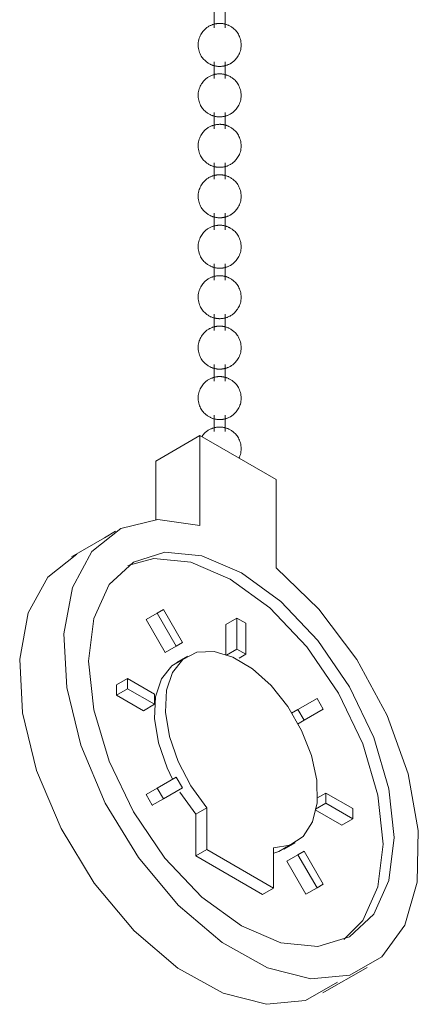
# Model space of a CAD drawing. Header units: millimetres. Extents: x 5694 to 11022, y -2894 to 7544.
# Tile 4 of 33: x 8176 to 8202, y -2792 to -2729. Entities that reach past the tile are written whole.
import ezdxf

# ---------------------------------------------------------------- set-up
doc = ezdxf.new("R2010")
doc.units = ezdxf.units.MM
doc.layers.add('E-LITE-EQPM', color=7, linetype='Continuous', lineweight=20)

# ---------------------------------------------------------------- blocks, each defined once
blk = doc.blocks.new('33711 - 33711 YAKARTA Old gold ceiling fan-527636-00 Isometrico PDF')
at = {"layer": 'E-LITE-EQPM', "color": 251, "lineweight": 9, "true_color": 0x636466}
for p, q in [((2357.586, -2728.901), (2357.586, -2729.956)), ((2358.291, -2729.956), (2358.291, -2728.901)), ((2357.586, -2732.125), (2357.586, -2733.18)), ((2358.291, -2733.18), (2358.291, -2732.125)), ((2357.586, -2735.349), (2357.586, -2736.403)), ((2358.291, -2736.403), (2358.291, -2735.349)), ((2357.586, -2738.572), (2357.586, -2739.627)), ((2358.291, -2739.627), (2358.291, -2738.572)), ((2357.586, -2741.796), (2357.586, -2742.851)), ((2358.291, -2742.851), (2358.291, -2741.796)), ((2357.586, -2745.02), (2357.586, -2746.075)), ((2358.291, -2746.075), (2358.291, -2745.02)), ((2357.586, -2748.244), (2357.586, -2749.299)), ((2358.291, -2749.299), (2358.291, -2748.244)), ((2357.586, -2751.468), (2357.586, -2752.523)), ((2358.291, -2752.523), (2358.291, -2751.468)), ((2357.586, -2754.692), (2357.586, -2755.746)), ((2358.291, -2755.746), (2358.291, -2754.692)), ((2353.851, -2757.633), (2356.679, -2756)), ((2361.549, -2758.812), (2356.679, -2756)), ((2356.679, -2756), (2356.679, -2761.748)), ((2353.851, -2761.402), (2353.851, -2757.633)), ((2361.549, -2764.452), (2361.549, -2758.812)), ((2350.576, -2762.528), (2349.162, -2763.344)), ((2351.283, -2762.119), (2350.576, -2762.528)), ((2349.162, -2763.344), (2348.455, -2763.752)), ((2353.229, -2767.76), (2353.936, -2767.352)), ((2354.336, -2767.121), (2353.936, -2767.352)), ((2353.936, -2767.352), (2355.155, -2769.464)), ((2355.555, -2769.233), (2354.336, -2767.121)), ((2353.229, -2767.76), (2354.448, -2769.872)), ((2359.045, -2767.66), (2358.338, -2768.068)), ((2358.338, -2768.068), (2358.338, -2770.021)), ((2359.61, -2767.987), (2359.045, -2767.66)), ((2359.045, -2767.66), (2359.045, -2769.651)), ((2359.61, -2769.978), (2359.61, -2767.987)), ((2355.155, -2769.464), (2354.448, -2769.872)), ((2355.155, -2769.464), (2355.555, -2769.233)), ((2355.885, -2770.09), (2355.178, -2770.498)), ((2359.045, -2769.651), (2358.382, -2770.034)), ((2359.045, -2769.651), (2359.61, -2769.978)), ((2359.61, -2769.978), (2359.195, -2770.218)), ((2352.049, -2771.524), (2351.342, -2771.932)), ((2351.342, -2771.932), (2351.342, -2772.585)), ((2353.773, -2772.519), (2352.049, -2771.524)), ((2352.049, -2771.524), (2352.049, -2772.177)), ((2351.342, -2772.585), (2352.049, -2772.177)), ((2351.342, -2772.585), (2353.066, -2773.581)), ((2352.049, -2772.177), (2353.773, -2773.172)), ((2353.773, -2773.172), (2353.773, -2772.519)), ((2353.773, -2773.172), (2353.066, -2773.581)), ((2364.167, -2772.797), (2362.948, -2773.501)), ((2364.567, -2773.49), (2364.167, -2772.797)), ((2362.948, -2773.501), (2362.542, -2773.735)), ((2362.948, -2773.501), (2363.348, -2774.193)), ((2363.348, -2774.193), (2364.567, -2773.49)), ((2363.348, -2774.193), (2362.911, -2774.446)), ((2355.155, -2777.824), (2353.936, -2778.528)), ((2355.555, -2778.517), (2355.155, -2777.824)), ((2353.936, -2778.528), (2353.229, -2778.936)), ((2353.229, -2778.936), (2353.629, -2779.629)), ((2353.936, -2778.528), (2354.336, -2779.221)), ((2354.336, -2779.221), (2355.555, -2778.517)), ((2355.387, -2778.796), (2356.414, -2780.198)), ((2364.73, -2778.845), (2364.162, -2779.173)), ((2366.454, -2779.841), (2364.73, -2778.845)), ((2364.73, -2778.845), (2364.73, -2779.498)), ((2353.629, -2779.629), (2354.336, -2779.221)), ((2364.73, -2779.498), (2364.067, -2779.881)), ((2364.73, -2779.498), (2366.454, -2780.494)), ((2353.629, -2779.629), (2353.664, -2779.609)), ((2357.121, -2779.789), (2356.414, -2780.198)), ((2356.414, -2780.198), (2356.414, -2782.86)), ((2357.121, -2779.789), (2357.121, -2782.452)), ((2364.056, -2779.926), (2365.747, -2780.902)), ((2366.454, -2780.494), (2366.454, -2779.841)), ((2365.747, -2780.902), (2366.454, -2780.494)), ((2362.063, -2782.423), (2362.77, -2782.015)), ((2356.414, -2782.86), (2357.121, -2782.452)), ((2357.121, -2782.452), (2361.382, -2784.913)), ((2361.382, -2784.913), (2361.382, -2782.335)), ((2363.348, -2782.554), (2362.948, -2782.785)), ((2364.567, -2784.665), (2363.348, -2782.554)), ((2356.414, -2782.86), (2360.675, -2785.321)), ((2362.948, -2782.785), (2362.241, -2783.193)), ((2362.241, -2783.193), (2363.46, -2785.305)), ((2362.948, -2782.785), (2364.167, -2784.896)), ((2361.382, -2784.913), (2360.675, -2785.321)), ((2363.46, -2785.305), (2364.167, -2784.896)), ((2364.167, -2784.896), (2364.567, -2784.665)), ((2366.665, -2790.394), (2367.372, -2789.986)), ((2365.251, -2791.21), (2366.665, -2790.394)), ((2364.543, -2791.619), (2365.251, -2791.21))]:
    blk.add_line(p, q, dxfattribs=at)
for points in [[(2357.252, -2729.85, 0), (2357.21, -2729.875, 0), (2357.168, -2729.903, 0), (2357.124, -2729.933, 0), (2357.081, -2729.967, 0), (2357.036, -2730.004, 0), (2356.992, -2730.045, 0), (2356.947, -2730.089, 0), (2356.902, -2730.138, 0), (2356.858, -2730.192, 0), (2356.814, -2730.25, 0), (2356.773, -2730.313, 0), (2356.733, -2730.382, 0), (2356.696, -2730.455, 0), (2356.662, -2730.533, 0), (2356.632, -2730.616, 0), (2356.607, -2730.702, 0), (2356.587, -2730.793, 0), (2356.573, -2730.885, 0), (2356.566, -2730.98, 0), (2356.565, -2731.075, 0), (2356.571, -2731.17, 0), (2356.583, -2731.263, 0), (2356.601, -2731.354, 0), (2356.625, -2731.442, 0), (2356.653, -2731.526, 0), (2356.686, -2731.605, 0), (2356.722, -2731.68, 0), (2356.762, -2731.749, 0), (2356.803, -2731.814, 0), (2356.846, -2731.873, 0), (2356.89, -2731.928, 0), (2356.935, -2731.978, 0), (2356.979, -2732.024, 0), (2357.024, -2732.066, 0), (2357.069, -2732.104, 0), (2357.113, -2732.138, 0), (2357.156, -2732.17, 0), (2357.199, -2732.198, 0), (2357.241, -2732.224, 0), (2357.282, -2732.247, 0), (2357.322, -2732.268, 0), (2357.361, -2732.287, 0), (2357.4, -2732.304, 0), (2357.438, -2732.32, 0), (2357.475, -2732.334, 0), (2357.511, -2732.346, 0), (2357.547, -2732.357, 0), (2357.582, -2732.367, 0), (2357.616, -2732.376, 0), (2357.65, -2732.384, 0), (2357.684, -2732.391, 0), (2357.717, -2732.396, 0), (2357.75, -2732.401, 0), (2357.782, -2732.405, 0), (2357.814, -2732.409, 0), (2357.846, -2732.411, 0), (2357.878, -2732.413, 0), (2357.91, -2732.414, 0), (2357.942, -2732.414, 0), (2357.974, -2732.414, 0), (2358.005, -2732.413, 0), (2358.037, -2732.411, 0), (2358.069, -2732.408, 0), (2358.102, -2732.405, 0), (2358.134, -2732.4, 0), (2358.167, -2732.395, 0), (2358.2, -2732.389, 0), (2358.234, -2732.382, 0), (2358.268, -2732.374, 0), (2358.303, -2732.365, 0), (2358.338, -2732.355, 0), (2358.374, -2732.344, 0), (2358.41, -2732.331, 0), (2358.447, -2732.317, 0), (2358.485, -2732.301, 0), (2358.524, -2732.284, 0), (2358.563, -2732.264, 0), (2358.604, -2732.243, 0), (2358.626, -2732.23, 0)], [(2357.252, -2729.85, 0), (2357.293, -2729.827, 0), (2357.333, -2729.807, 0), (2357.372, -2729.789, 0), (2357.41, -2729.772, 0), (2357.448, -2729.757, 0), (2357.484, -2729.743, 0), (2357.521, -2729.731, 0), (2357.556, -2729.72, 0), (2357.591, -2729.711, 0), (2357.625, -2729.702, 0), (2357.659, -2729.695, 0), (2357.693, -2729.688, 0), (2357.726, -2729.683, 0), (2357.758, -2729.678, 0), (2357.791, -2729.674, 0), (2357.823, -2729.671, 0), (2357.855, -2729.669, 0), (2357.887, -2729.667, 0), (2357.919, -2729.666, 0), (2357.95, -2729.666, 0), (2357.982, -2729.667, 0), (2358.014, -2729.668, 0), (2358.046, -2729.67, 0), (2358.078, -2729.673, 0), (2358.11, -2729.677, 0), (2358.143, -2729.681, 0), (2358.176, -2729.687, 0), (2358.209, -2729.693, 0), (2358.243, -2729.7, 0), (2358.277, -2729.708, 0), (2358.312, -2729.718, 0), (2358.347, -2729.728, 0), (2358.383, -2729.74, 0), (2358.42, -2729.753, 0), (2358.457, -2729.768, 0), (2358.496, -2729.784, 0), (2358.534, -2729.802, 0), (2358.574, -2729.822, 0), (2358.615, -2729.844, 0), (2358.656, -2729.868, 0), (2358.698, -2729.895, 0), (2358.741, -2729.925, 0), (2358.785, -2729.958, 0), (2358.829, -2729.994, 0), (2358.874, -2730.033, 0), (2358.919, -2730.077, 0), (2358.964, -2730.125, 0), (2359.008, -2730.177, 0), (2359.052, -2730.234, 0), (2359.094, -2730.296, 0), (2359.134, -2730.363, 0), (2359.172, -2730.435, 0), (2359.207, -2730.511, 0), (2359.238, -2730.593, 0), (2359.265, -2730.679, 0), (2359.286, -2730.768, 0), (2359.301, -2730.86, 0), (2359.31, -2730.954, 0), (2359.313, -2731.049, 0), (2359.309, -2731.144, 0), (2359.299, -2731.238, 0), (2359.282, -2731.33, 0), (2359.26, -2731.418, 0), (2359.233, -2731.503, 0), (2359.201, -2731.584, 0), (2359.165, -2731.66, 0), (2359.127, -2731.731, 0), (2359.086, -2731.797, 0), (2359.043, -2731.858, 0), (2359, -2731.914, 0), (2358.955, -2731.965, 0), (2358.91, -2732.012, 0), (2358.865, -2732.055, 0), (2358.821, -2732.094, 0), (2358.777, -2732.129, 0), (2358.733, -2732.162, 0), (2358.69, -2732.191, 0), (2358.648, -2732.217, 0), (2358.626, -2732.23, 0)], [(2357.252, -2733.074, 0), (2357.293, -2733.051, 0), (2357.333, -2733.031, 0), (2357.372, -2733.012, 0), (2357.41, -2732.996, 0), (2357.448, -2732.981, 0), (2357.484, -2732.967, 0), (2357.521, -2732.955, 0), (2357.556, -2732.944, 0), (2357.591, -2732.935, 0), (2357.625, -2732.926, 0), (2357.659, -2732.919, 0), (2357.693, -2732.912, 0), (2357.726, -2732.906, 0), (2357.758, -2732.902, 0), (2357.791, -2732.898, 0), (2357.823, -2732.895, 0), (2357.855, -2732.892, 0), (2357.887, -2732.891, 0), (2357.919, -2732.89, 0), (2357.95, -2732.89, 0), (2357.982, -2732.891, 0), (2358.014, -2732.892, 0), (2358.046, -2732.894, 0), (2358.078, -2732.897, 0), (2358.11, -2732.901, 0), (2358.143, -2732.905, 0), (2358.176, -2732.91, 0), (2358.209, -2732.917, 0), (2358.243, -2732.924, 0), (2358.277, -2732.932, 0), (2358.312, -2732.942, 0), (2358.347, -2732.952, 0), (2358.383, -2732.964, 0), (2358.42, -2732.977, 0), (2358.457, -2732.991, 0), (2358.496, -2733.008, 0), (2358.534, -2733.026, 0), (2358.574, -2733.046, 0), (2358.615, -2733.068, 0), (2358.656, -2733.092, 0), (2358.698, -2733.119, 0), (2358.741, -2733.149, 0), (2358.785, -2733.181, 0), (2358.829, -2733.217, 0), (2358.874, -2733.257, 0), (2358.919, -2733.301, 0), (2358.964, -2733.349, 0), (2359.008, -2733.401, 0), (2359.052, -2733.458, 0), (2359.094, -2733.52, 0), (2359.134, -2733.587, 0), (2359.172, -2733.658, 0), (2359.207, -2733.735, 0), (2359.238, -2733.817, 0), (2359.265, -2733.902, 0), (2359.286, -2733.992, 0), (2359.301, -2734.084, 0), (2359.31, -2734.178, 0), (2359.313, -2734.273, 0), (2359.309, -2734.368, 0), (2359.299, -2734.462, 0), (2359.282, -2734.554, 0), (2359.26, -2734.642, 0), (2359.233, -2734.727, 0), (2359.201, -2734.808, 0), (2359.165, -2734.884, 0), (2359.127, -2734.955, 0), (2359.086, -2735.021, 0), (2359.043, -2735.082, 0), (2359, -2735.138, 0), (2358.955, -2735.189, 0), (2358.91, -2735.236, 0), (2358.865, -2735.279, 0), (2358.821, -2735.318, 0), (2358.777, -2735.353, 0), (2358.733, -2735.385, 0), (2358.69, -2735.415, 0), (2358.648, -2735.441, 0), (2358.626, -2735.454, 0)], [(2357.252, -2733.074, 0), (2357.21, -2733.099, 0), (2357.168, -2733.127, 0), (2357.124, -2733.157, 0), (2357.081, -2733.191, 0), (2357.036, -2733.228, 0), (2356.992, -2733.269, 0), (2356.947, -2733.313, 0), (2356.902, -2733.362, 0), (2356.858, -2733.416, 0), (2356.814, -2733.474, 0), (2356.773, -2733.537, 0), (2356.733, -2733.605, 0), (2356.696, -2733.679, 0), (2356.662, -2733.757, 0), (2356.632, -2733.84, 0), (2356.607, -2733.926, 0), (2356.587, -2734.016, 0), (2356.573, -2734.109, 0), (2356.566, -2734.204, 0), (2356.565, -2734.299, 0), (2356.571, -2734.394, 0), (2356.583, -2734.487, 0), (2356.601, -2734.578, 0), (2356.625, -2734.666, 0), (2356.653, -2734.749, 0), (2356.686, -2734.829, 0), (2356.722, -2734.903, 0), (2356.762, -2734.973, 0), (2356.803, -2735.038, 0), (2356.846, -2735.097, 0), (2356.89, -2735.152, 0), (2356.935, -2735.202, 0), (2356.979, -2735.248, 0), (2357.024, -2735.29, 0), (2357.069, -2735.328, 0), (2357.113, -2735.362, 0), (2357.156, -2735.394, 0), (2357.199, -2735.422, 0), (2357.241, -2735.448, 0), (2357.282, -2735.471, 0), (2357.322, -2735.492, 0), (2357.361, -2735.511, 0), (2357.4, -2735.528, 0), (2357.438, -2735.544, 0), (2357.475, -2735.557, 0), (2357.511, -2735.57, 0), (2357.547, -2735.581, 0), (2357.582, -2735.591, 0), (2357.616, -2735.6, 0), (2357.65, -2735.608, 0), (2357.684, -2735.614, 0), (2357.717, -2735.62, 0), (2357.75, -2735.625, 0), (2357.782, -2735.629, 0), (2357.814, -2735.633, 0), (2357.846, -2735.635, 0), (2357.878, -2735.637, 0), (2357.91, -2735.638, 0), (2357.942, -2735.638, 0), (2357.974, -2735.638, 0), (2358.005, -2735.637, 0), (2358.037, -2735.635, 0), (2358.069, -2735.632, 0), (2358.102, -2735.629, 0), (2358.134, -2735.624, 0), (2358.167, -2735.619, 0), (2358.2, -2735.613, 0), (2358.234, -2735.606, 0), (2358.268, -2735.598, 0), (2358.303, -2735.589, 0), (2358.338, -2735.579, 0), (2358.374, -2735.568, 0), (2358.41, -2735.555, 0), (2358.447, -2735.541, 0), (2358.485, -2735.525, 0), (2358.524, -2735.507, 0), (2358.563, -2735.488, 0), (2358.604, -2735.467, 0), (2358.626, -2735.454, 0)], [(2357.252, -2736.298, 0), (2357.293, -2736.275, 0), (2357.333, -2736.255, 0), (2357.372, -2736.236, 0), (2357.41, -2736.22, 0), (2357.448, -2736.205, 0), (2357.484, -2736.191, 0), (2357.521, -2736.179, 0), (2357.556, -2736.168, 0), (2357.591, -2736.158, 0), (2357.625, -2736.15, 0), (2357.659, -2736.142, 0), (2357.693, -2736.136, 0), (2357.726, -2736.13, 0), (2357.758, -2736.126, 0), (2357.791, -2736.122, 0), (2357.823, -2736.119, 0), (2357.855, -2736.116, 0), (2357.887, -2736.115, 0), (2357.919, -2736.114, 0), (2357.95, -2736.114, 0), (2357.982, -2736.114, 0), (2358.014, -2736.116, 0), (2358.046, -2736.118, 0), (2358.078, -2736.121, 0), (2358.11, -2736.124, 0), (2358.143, -2736.129, 0), (2358.176, -2736.134, 0), (2358.209, -2736.141, 0), (2358.243, -2736.148, 0), (2358.277, -2736.156, 0), (2358.312, -2736.165, 0), (2358.347, -2736.176, 0), (2358.383, -2736.188, 0), (2358.42, -2736.201, 0), (2358.457, -2736.215, 0), (2358.496, -2736.232, 0), (2358.534, -2736.25, 0), (2358.574, -2736.269, 0), (2358.615, -2736.291, 0), (2358.656, -2736.316, 0), (2358.698, -2736.343, 0), (2358.741, -2736.372, 0), (2358.785, -2736.405, 0), (2358.829, -2736.441, 0), (2358.874, -2736.481, 0), (2358.919, -2736.525, 0), (2358.964, -2736.572, 0), (2359.008, -2736.625, 0), (2359.052, -2736.682, 0), (2359.094, -2736.744, 0), (2359.134, -2736.81, 0), (2359.172, -2736.882, 0), (2359.207, -2736.959, 0), (2359.238, -2737.041, 0), (2359.265, -2737.126, 0), (2359.286, -2737.216, 0), (2359.301, -2737.308, 0), (2359.31, -2737.402, 0), (2359.313, -2737.497, 0), (2359.309, -2737.592, 0), (2359.299, -2737.686, 0), (2359.282, -2737.777, 0), (2359.26, -2737.866, 0), (2359.233, -2737.951, 0), (2359.201, -2738.032, 0), (2359.165, -2738.108, 0), (2359.127, -2738.179, 0), (2359.086, -2738.244, 0), (2359.043, -2738.305, 0), (2359, -2738.361, 0), (2358.955, -2738.413, 0), (2358.91, -2738.46, 0), (2358.865, -2738.503, 0), (2358.821, -2738.542, 0), (2358.777, -2738.577, 0), (2358.733, -2738.609, 0), (2358.69, -2738.638, 0), (2358.648, -2738.665, 0), (2358.626, -2738.678, 0)], [(2357.252, -2736.298, 0), (2357.21, -2736.323, 0), (2357.168, -2736.35, 0), (2357.124, -2736.381, 0), (2357.081, -2736.415, 0), (2357.036, -2736.452, 0), (2356.992, -2736.492, 0), (2356.947, -2736.537, 0), (2356.902, -2736.586, 0), (2356.858, -2736.64, 0), (2356.814, -2736.698, 0), (2356.773, -2736.761, 0), (2356.733, -2736.829, 0), (2356.696, -2736.903, 0), (2356.662, -2736.981, 0), (2356.632, -2737.063, 0), (2356.607, -2737.15, 0), (2356.587, -2737.24, 0), (2356.573, -2737.333, 0), (2356.566, -2737.428, 0), (2356.565, -2737.523, 0), (2356.571, -2737.617, 0), (2356.583, -2737.711, 0), (2356.601, -2737.802, 0), (2356.625, -2737.889, 0), (2356.653, -2737.973, 0), (2356.686, -2738.053, 0), (2356.722, -2738.127, 0), (2356.762, -2738.197, 0), (2356.803, -2738.261, 0), (2356.846, -2738.321, 0), (2356.89, -2738.376, 0), (2356.935, -2738.426, 0), (2356.979, -2738.472, 0), (2357.024, -2738.514, 0), (2357.069, -2738.552, 0), (2357.113, -2738.586, 0), (2357.156, -2738.617, 0), (2357.199, -2738.646, 0), (2357.241, -2738.671, 0), (2357.282, -2738.695, 0), (2357.322, -2738.716, 0), (2357.361, -2738.735, 0), (2357.4, -2738.752, 0), (2357.438, -2738.767, 0), (2357.475, -2738.781, 0), (2357.511, -2738.794, 0), (2357.547, -2738.805, 0), (2357.582, -2738.815, 0), (2357.616, -2738.824, 0), (2357.65, -2738.831, 0), (2357.684, -2738.838, 0), (2357.717, -2738.844, 0), (2357.75, -2738.849, 0), (2357.782, -2738.853, 0), (2357.814, -2738.856, 0), (2357.846, -2738.859, 0), (2357.878, -2738.861, 0), (2357.91, -2738.862, 0), (2357.942, -2738.862, 0), (2357.974, -2738.862, 0), (2358.005, -2738.86, 0), (2358.037, -2738.859, 0), (2358.069, -2738.856, 0), (2358.102, -2738.852, 0), (2358.134, -2738.848, 0), (2358.167, -2738.843, 0), (2358.2, -2738.837, 0), (2358.234, -2738.83, 0), (2358.268, -2738.822, 0), (2358.303, -2738.813, 0), (2358.338, -2738.803, 0), (2358.374, -2738.792, 0), (2358.41, -2738.779, 0), (2358.447, -2738.765, 0), (2358.485, -2738.749, 0), (2358.524, -2738.731, 0), (2358.563, -2738.712, 0), (2358.604, -2738.691, 0), (2358.626, -2738.678, 0)], [(2357.252, -2739.522, 0), (2357.21, -2739.547, 0), (2357.168, -2739.574, 0), (2357.124, -2739.605, 0), (2357.081, -2739.638, 0), (2357.036, -2739.675, 0), (2356.992, -2739.716, 0), (2356.947, -2739.761, 0), (2356.902, -2739.81, 0), (2356.858, -2739.863, 0), (2356.814, -2739.922, 0), (2356.773, -2739.985, 0), (2356.733, -2740.053, 0), (2356.696, -2740.126, 0), (2356.662, -2740.205, 0), (2356.632, -2740.287, 0), (2356.607, -2740.374, 0), (2356.587, -2740.464, 0), (2356.573, -2740.557, 0), (2356.566, -2740.651, 0), (2356.565, -2740.747, 0), (2356.571, -2740.841, 0), (2356.583, -2740.935, 0), (2356.601, -2741.026, 0), (2356.625, -2741.113, 0), (2356.653, -2741.197, 0), (2356.686, -2741.276, 0), (2356.722, -2741.351, 0), (2356.762, -2741.421, 0), (2356.803, -2741.485, 0), (2356.846, -2741.545, 0), (2356.89, -2741.6, 0), (2356.935, -2741.65, 0), (2356.979, -2741.696, 0), (2357.024, -2741.737, 0), (2357.069, -2741.775, 0), (2357.113, -2741.81, 0), (2357.156, -2741.841, 0), (2357.199, -2741.87, 0), (2357.241, -2741.895, 0), (2357.282, -2741.919, 0), (2357.322, -2741.94, 0), (2357.361, -2741.959, 0), (2357.4, -2741.976, 0), (2357.438, -2741.991, 0), (2357.475, -2742.005, 0), (2357.511, -2742.018, 0), (2357.547, -2742.029, 0), (2357.582, -2742.039, 0), (2357.616, -2742.048, 0), (2357.65, -2742.055, 0), (2357.684, -2742.062, 0), (2357.717, -2742.068, 0), (2357.75, -2742.073, 0), (2357.782, -2742.077, 0), (2357.814, -2742.08, 0), (2357.846, -2742.083, 0), (2357.878, -2742.085, 0), (2357.91, -2742.086, 0), (2357.942, -2742.086, 0), (2357.974, -2742.086, 0), (2358.005, -2742.084, 0), (2358.037, -2742.082, 0), (2358.069, -2742.08, 0), (2358.102, -2742.076, 0), (2358.134, -2742.072, 0), (2358.167, -2742.067, 0), (2358.2, -2742.061, 0), (2358.234, -2742.054, 0), (2358.268, -2742.046, 0), (2358.303, -2742.037, 0), (2358.338, -2742.027, 0), (2358.374, -2742.015, 0), (2358.41, -2742.003, 0), (2358.447, -2741.988, 0), (2358.485, -2741.973, 0), (2358.524, -2741.955, 0), (2358.563, -2741.936, 0), (2358.604, -2741.914, 0), (2358.626, -2741.902, 0)], [(2357.252, -2739.522, 0), (2357.293, -2739.499, 0), (2357.333, -2739.479, 0), (2357.372, -2739.46, 0), (2357.41, -2739.443, 0), (2357.448, -2739.428, 0), (2357.484, -2739.415, 0), (2357.521, -2739.403, 0), (2357.556, -2739.392, 0), (2357.591, -2739.382, 0), (2357.625, -2739.374, 0), (2357.659, -2739.366, 0), (2357.693, -2739.36, 0), (2357.726, -2739.354, 0), (2357.758, -2739.349, 0), (2357.791, -2739.346, 0), (2357.823, -2739.342, 0), (2357.855, -2739.34, 0), (2357.887, -2739.339, 0), (2357.919, -2739.338, 0), (2357.95, -2739.338, 0), (2357.982, -2739.338, 0), (2358.014, -2739.34, 0), (2358.046, -2739.342, 0), (2358.078, -2739.345, 0), (2358.11, -2739.348, 0), (2358.143, -2739.353, 0), (2358.176, -2739.358, 0), (2358.209, -2739.364, 0), (2358.243, -2739.372, 0), (2358.277, -2739.38, 0), (2358.312, -2739.389, 0), (2358.347, -2739.4, 0), (2358.383, -2739.411, 0), (2358.42, -2739.425, 0), (2358.457, -2739.439, 0), (2358.496, -2739.455, 0), (2358.534, -2739.473, 0), (2358.574, -2739.493, 0), (2358.615, -2739.515, 0), (2358.656, -2739.54, 0), (2358.698, -2739.567, 0), (2358.741, -2739.596, 0), (2358.785, -2739.629, 0), (2358.829, -2739.665, 0), (2358.874, -2739.705, 0), (2358.919, -2739.748, 0), (2358.964, -2739.796, 0), (2359.008, -2739.849, 0), (2359.052, -2739.905, 0), (2359.094, -2739.967, 0), (2359.134, -2740.034, 0), (2359.172, -2740.106, 0), (2359.207, -2740.183, 0), (2359.238, -2740.264, 0), (2359.265, -2740.35, 0), (2359.286, -2740.439, 0), (2359.301, -2740.532, 0), (2359.31, -2740.626, 0), (2359.313, -2740.721, 0), (2359.309, -2740.816, 0), (2359.299, -2740.91, 0), (2359.282, -2741.001, 0), (2359.26, -2741.09, 0), (2359.233, -2741.175, 0), (2359.201, -2741.256, 0), (2359.165, -2741.331, 0), (2359.127, -2741.402, 0), (2359.086, -2741.468, 0), (2359.043, -2741.529, 0), (2359, -2741.585, 0), (2358.955, -2741.637, 0), (2358.91, -2741.684, 0), (2358.865, -2741.727, 0), (2358.821, -2741.766, 0), (2358.777, -2741.801, 0), (2358.733, -2741.833, 0), (2358.69, -2741.862, 0), (2358.648, -2741.889, 0), (2358.626, -2741.902, 0)], [(2357.252, -2742.746, 0), (2357.21, -2742.771, 0), (2357.168, -2742.798, 0), (2357.124, -2742.829, 0), (2357.081, -2742.862, 0), (2357.036, -2742.899, 0), (2356.992, -2742.94, 0), (2356.947, -2742.985, 0), (2356.902, -2743.034, 0), (2356.858, -2743.087, 0), (2356.814, -2743.146, 0), (2356.773, -2743.209, 0), (2356.733, -2743.277, 0), (2356.696, -2743.35, 0), (2356.662, -2743.428, 0), (2356.632, -2743.511, 0), (2356.607, -2743.598, 0), (2356.587, -2743.688, 0), (2356.573, -2743.781, 0), (2356.566, -2743.875, 0), (2356.565, -2743.97, 0), (2356.571, -2744.065, 0), (2356.583, -2744.158, 0), (2356.601, -2744.249, 0), (2356.625, -2744.337, 0), (2356.653, -2744.421, 0), (2356.686, -2744.5, 0), (2356.722, -2744.575, 0), (2356.762, -2744.645, 0), (2356.803, -2744.709, 0), (2356.846, -2744.769, 0), (2356.89, -2744.823, 0), (2356.935, -2744.874, 0), (2356.979, -2744.919, 0), (2357.024, -2744.961, 0), (2357.069, -2744.999, 0), (2357.113, -2745.034, 0), (2357.156, -2745.065, 0), (2357.199, -2745.093, 0), (2357.241, -2745.119, 0), (2357.282, -2745.142, 0), (2357.322, -2745.163, 0), (2357.361, -2745.182, 0), (2357.4, -2745.2, 0), (2357.438, -2745.215, 0), (2357.475, -2745.229, 0), (2357.511, -2745.241, 0), (2357.547, -2745.253, 0), (2357.582, -2745.263, 0), (2357.616, -2745.271, 0), (2357.65, -2745.279, 0), (2357.684, -2745.286, 0), (2357.717, -2745.292, 0), (2357.75, -2745.297, 0), (2357.782, -2745.301, 0), (2357.814, -2745.304, 0), (2357.846, -2745.307, 0), (2357.878, -2745.308, 0), (2357.91, -2745.309, 0), (2357.942, -2745.31, 0), (2357.974, -2745.309, 0), (2358.005, -2745.308, 0), (2358.037, -2745.306, 0), (2358.069, -2745.304, 0), (2358.102, -2745.3, 0), (2358.134, -2745.296, 0), (2358.167, -2745.291, 0), (2358.2, -2745.285, 0), (2358.234, -2745.278, 0), (2358.268, -2745.27, 0), (2358.303, -2745.261, 0), (2358.338, -2745.251, 0), (2358.374, -2745.239, 0), (2358.41, -2745.226, 0), (2358.447, -2745.212, 0), (2358.485, -2745.197, 0), (2358.524, -2745.179, 0), (2358.563, -2745.16, 0), (2358.604, -2745.138, 0), (2358.626, -2745.126, 0)], [(2357.252, -2742.746, 0), (2357.293, -2742.723, 0), (2357.333, -2742.702, 0), (2357.372, -2742.684, 0), (2357.41, -2742.667, 0), (2357.448, -2742.652, 0), (2357.484, -2742.639, 0), (2357.521, -2742.627, 0), (2357.556, -2742.616, 0), (2357.591, -2742.606, 0), (2357.625, -2742.598, 0), (2357.659, -2742.59, 0), (2357.693, -2742.584, 0), (2357.726, -2742.578, 0), (2357.758, -2742.573, 0), (2357.791, -2742.569, 0), (2357.823, -2742.566, 0), (2357.855, -2742.564, 0), (2357.887, -2742.562, 0), (2357.919, -2742.562, 0), (2357.95, -2742.561, 0), (2357.982, -2742.562, 0), (2358.014, -2742.563, 0), (2358.046, -2742.566, 0), (2358.078, -2742.568, 0), (2358.11, -2742.572, 0), (2358.143, -2742.577, 0), (2358.176, -2742.582, 0), (2358.209, -2742.588, 0), (2358.243, -2742.595, 0), (2358.277, -2742.604, 0), (2358.312, -2742.613, 0), (2358.347, -2742.624, 0), (2358.383, -2742.635, 0), (2358.42, -2742.648, 0), (2358.457, -2742.663, 0), (2358.496, -2742.679, 0), (2358.534, -2742.697, 0), (2358.574, -2742.717, 0), (2358.615, -2742.739, 0), (2358.656, -2742.764, 0), (2358.698, -2742.79, 0), (2358.741, -2742.82, 0), (2358.785, -2742.853, 0), (2358.829, -2742.889, 0), (2358.874, -2742.929, 0), (2358.919, -2742.972, 0), (2358.964, -2743.02, 0), (2359.008, -2743.072, 0), (2359.052, -2743.129, 0), (2359.094, -2743.191, 0), (2359.134, -2743.258, 0), (2359.172, -2743.33, 0), (2359.207, -2743.407, 0), (2359.238, -2743.488, 0), (2359.265, -2743.574, 0), (2359.286, -2743.663, 0), (2359.301, -2743.755, 0), (2359.31, -2743.85, 0), (2359.313, -2743.945, 0), (2359.309, -2744.04, 0), (2359.299, -2744.133, 0), (2359.282, -2744.225, 0), (2359.26, -2744.314, 0), (2359.233, -2744.399, 0), (2359.201, -2744.479, 0), (2359.165, -2744.555, 0), (2359.127, -2744.626, 0), (2359.086, -2744.692, 0), (2359.043, -2744.753, 0), (2359, -2744.809, 0), (2358.955, -2744.861, 0), (2358.91, -2744.908, 0), (2358.865, -2744.95, 0), (2358.821, -2744.989, 0), (2358.777, -2745.025, 0), (2358.733, -2745.057, 0), (2358.69, -2745.086, 0), (2358.648, -2745.112, 0), (2358.626, -2745.126, 0)], [(2357.252, -2745.969, 0), (2357.21, -2745.994, 0), (2357.168, -2746.022, 0), (2357.124, -2746.053, 0), (2357.081, -2746.086, 0), (2357.036, -2746.123, 0), (2356.992, -2746.164, 0), (2356.947, -2746.209, 0), (2356.902, -2746.258, 0), (2356.858, -2746.311, 0), (2356.814, -2746.369, 0), (2356.773, -2746.433, 0), (2356.733, -2746.501, 0), (2356.696, -2746.574, 0), (2356.662, -2746.652, 0), (2356.632, -2746.735, 0), (2356.607, -2746.822, 0), (2356.587, -2746.912, 0), (2356.573, -2747.005, 0), (2356.566, -2747.099, 0), (2356.565, -2747.194, 0), (2356.571, -2747.289, 0), (2356.583, -2747.382, 0), (2356.601, -2747.473, 0), (2356.625, -2747.561, 0), (2356.653, -2747.645, 0), (2356.686, -2747.724, 0), (2356.722, -2747.799, 0), (2356.762, -2747.868, 0), (2356.803, -2747.933, 0), (2356.846, -2747.993, 0), (2356.89, -2748.047, 0), (2356.935, -2748.097, 0), (2356.979, -2748.143, 0), (2357.024, -2748.185, 0), (2357.069, -2748.223, 0), (2357.113, -2748.258, 0), (2357.156, -2748.289, 0), (2357.199, -2748.317, 0), (2357.241, -2748.343, 0), (2357.282, -2748.366, 0), (2357.322, -2748.387, 0), (2357.361, -2748.406, 0), (2357.4, -2748.423, 0), (2357.438, -2748.439, 0), (2357.475, -2748.453, 0), (2357.511, -2748.465, 0), (2357.547, -2748.476, 0), (2357.582, -2748.486, 0), (2357.616, -2748.495, 0), (2357.65, -2748.503, 0), (2357.684, -2748.51, 0), (2357.717, -2748.516, 0), (2357.75, -2748.521, 0), (2357.782, -2748.525, 0), (2357.814, -2748.528, 0), (2357.846, -2748.531, 0), (2357.878, -2748.532, 0), (2357.91, -2748.533, 0), (2357.942, -2748.534, 0), (2357.974, -2748.533, 0), (2358.005, -2748.532, 0), (2358.037, -2748.53, 0), (2358.069, -2748.527, 0), (2358.102, -2748.524, 0), (2358.134, -2748.52, 0), (2358.167, -2748.515, 0), (2358.2, -2748.509, 0), (2358.234, -2748.502, 0), (2358.268, -2748.494, 0), (2358.303, -2748.485, 0), (2358.338, -2748.474, 0), (2358.374, -2748.463, 0), (2358.41, -2748.45, 0), (2358.447, -2748.436, 0), (2358.485, -2748.42, 0), (2358.524, -2748.403, 0), (2358.563, -2748.383, 0), (2358.604, -2748.362, 0), (2358.626, -2748.35, 0)], [(2357.252, -2745.969, 0), (2357.293, -2745.947, 0), (2357.333, -2745.926, 0), (2357.372, -2745.908, 0), (2357.41, -2745.891, 0), (2357.448, -2745.876, 0), (2357.484, -2745.863, 0), (2357.521, -2745.85, 0), (2357.556, -2745.84, 0), (2357.591, -2745.83, 0), (2357.625, -2745.821, 0), (2357.659, -2745.814, 0), (2357.693, -2745.807, 0), (2357.726, -2745.802, 0), (2357.758, -2745.797, 0), (2357.791, -2745.793, 0), (2357.823, -2745.79, 0), (2357.855, -2745.788, 0), (2357.887, -2745.786, 0), (2357.919, -2745.785, 0), (2357.95, -2745.785, 0), (2357.982, -2745.786, 0), (2358.014, -2745.787, 0), (2358.046, -2745.789, 0), (2358.078, -2745.792, 0), (2358.11, -2745.796, 0), (2358.143, -2745.801, 0), (2358.176, -2745.806, 0), (2358.209, -2745.812, 0), (2358.243, -2745.819, 0), (2358.277, -2745.828, 0), (2358.312, -2745.837, 0), (2358.347, -2745.847, 0), (2358.383, -2745.859, 0), (2358.42, -2745.872, 0), (2358.457, -2745.887, 0), (2358.496, -2745.903, 0), (2358.534, -2745.921, 0), (2358.574, -2745.941, 0), (2358.615, -2745.963, 0), (2358.656, -2745.987, 0), (2358.698, -2746.014, 0), (2358.741, -2746.044, 0), (2358.785, -2746.077, 0), (2358.829, -2746.113, 0), (2358.874, -2746.153, 0), (2358.919, -2746.196, 0), (2358.964, -2746.244, 0), (2359.008, -2746.296, 0), (2359.052, -2746.353, 0), (2359.094, -2746.415, 0), (2359.134, -2746.482, 0), (2359.172, -2746.554, 0), (2359.207, -2746.631, 0), (2359.238, -2746.712, 0), (2359.265, -2746.798, 0), (2359.286, -2746.887, 0), (2359.301, -2746.979, 0), (2359.31, -2747.073, 0), (2359.313, -2747.168, 0), (2359.309, -2747.263, 0), (2359.299, -2747.357, 0), (2359.282, -2747.449, 0), (2359.26, -2747.538, 0), (2359.233, -2747.623, 0), (2359.201, -2747.703, 0), (2359.165, -2747.779, 0), (2359.127, -2747.85, 0), (2359.086, -2747.916, 0), (2359.043, -2747.977, 0), (2359, -2748.033, 0), (2358.955, -2748.084, 0), (2358.91, -2748.131, 0), (2358.865, -2748.174, 0), (2358.821, -2748.213, 0), (2358.777, -2748.249, 0), (2358.733, -2748.281, 0), (2358.69, -2748.31, 0), (2358.648, -2748.336, 0), (2358.626, -2748.35, 0)], [(2357.252, -2749.193, 0), (2357.21, -2749.218, 0), (2357.168, -2749.246, 0), (2357.124, -2749.276, 0), (2357.081, -2749.31, 0), (2357.036, -2749.347, 0), (2356.992, -2749.388, 0), (2356.947, -2749.432, 0), (2356.902, -2749.481, 0), (2356.858, -2749.535, 0), (2356.814, -2749.593, 0), (2356.773, -2749.656, 0), (2356.733, -2749.725, 0), (2356.696, -2749.798, 0), (2356.662, -2749.876, 0), (2356.632, -2749.959, 0), (2356.607, -2750.045, 0), (2356.587, -2750.136, 0), (2356.573, -2750.228, 0), (2356.566, -2750.323, 0), (2356.565, -2750.418, 0), (2356.571, -2750.513, 0), (2356.583, -2750.606, 0), (2356.601, -2750.697, 0), (2356.625, -2750.785, 0), (2356.653, -2750.869, 0), (2356.686, -2750.948, 0), (2356.722, -2751.023, 0), (2356.762, -2751.092, 0), (2356.803, -2751.157, 0), (2356.846, -2751.216, 0), (2356.89, -2751.271, 0), (2356.935, -2751.321, 0), (2356.979, -2751.367, 0), (2357.024, -2751.409, 0), (2357.069, -2751.447, 0), (2357.113, -2751.481, 0), (2357.156, -2751.513, 0), (2357.199, -2751.541, 0), (2357.241, -2751.567, 0), (2357.282, -2751.59, 0), (2357.322, -2751.611, 0), (2357.361, -2751.63, 0), (2357.4, -2751.647, 0), (2357.438, -2751.663, 0), (2357.475, -2751.677, 0), (2357.511, -2751.689, 0), (2357.547, -2751.7, 0), (2357.582, -2751.71, 0), (2357.616, -2751.719, 0), (2357.65, -2751.727, 0), (2357.684, -2751.734, 0), (2357.717, -2751.739, 0), (2357.75, -2751.744, 0), (2357.782, -2751.749, 0), (2357.814, -2751.752, 0), (2357.846, -2751.754, 0), (2357.878, -2751.756, 0), (2357.91, -2751.757, 0), (2357.942, -2751.757, 0), (2357.974, -2751.757, 0), (2358.005, -2751.756, 0), (2358.037, -2751.754, 0), (2358.069, -2751.751, 0), (2358.102, -2751.748, 0), (2358.134, -2751.744, 0), (2358.167, -2751.738, 0), (2358.2, -2751.732, 0), (2358.234, -2751.725, 0), (2358.268, -2751.717, 0), (2358.303, -2751.708, 0), (2358.338, -2751.698, 0), (2358.374, -2751.687, 0), (2358.41, -2751.674, 0), (2358.447, -2751.66, 0), (2358.485, -2751.644, 0), (2358.524, -2751.627, 0), (2358.563, -2751.607, 0), (2358.604, -2751.586, 0), (2358.626, -2751.573, 0)], [(2357.252, -2749.193, 0), (2357.293, -2749.171, 0), (2357.333, -2749.15, 0), (2357.372, -2749.132, 0), (2357.41, -2749.115, 0), (2357.448, -2749.1, 0), (2357.484, -2749.086, 0), (2357.521, -2749.074, 0), (2357.556, -2749.063, 0), (2357.591, -2749.054, 0), (2357.625, -2749.045, 0), (2357.659, -2749.038, 0), (2357.693, -2749.031, 0), (2357.726, -2749.026, 0), (2357.758, -2749.021, 0), (2357.791, -2749.017, 0), (2357.823, -2749.014, 0), (2357.855, -2749.012, 0), (2357.887, -2749.01, 0), (2357.919, -2749.009, 0), (2357.95, -2749.009, 0), (2357.982, -2749.01, 0), (2358.014, -2749.011, 0), (2358.046, -2749.013, 0), (2358.078, -2749.016, 0), (2358.11, -2749.02, 0), (2358.143, -2749.024, 0), (2358.176, -2749.03, 0), (2358.209, -2749.036, 0), (2358.243, -2749.043, 0), (2358.277, -2749.051, 0), (2358.312, -2749.061, 0), (2358.347, -2749.071, 0), (2358.383, -2749.083, 0), (2358.42, -2749.096, 0), (2358.457, -2749.111, 0), (2358.496, -2749.127, 0), (2358.534, -2749.145, 0), (2358.574, -2749.165, 0), (2358.615, -2749.187, 0), (2358.656, -2749.211, 0), (2358.698, -2749.238, 0), (2358.741, -2749.268, 0), (2358.785, -2749.301, 0), (2358.829, -2749.337, 0), (2358.874, -2749.376, 0), (2358.919, -2749.42, 0), (2358.964, -2749.468, 0), (2359.008, -2749.52, 0), (2359.052, -2749.577, 0), (2359.094, -2749.639, 0), (2359.134, -2749.706, 0), (2359.172, -2749.778, 0), (2359.207, -2749.855, 0), (2359.238, -2749.936, 0), (2359.265, -2750.022, 0), (2359.286, -2750.111, 0), (2359.301, -2750.203, 0), (2359.31, -2750.297, 0), (2359.313, -2750.392, 0), (2359.309, -2750.487, 0), (2359.299, -2750.581, 0), (2359.282, -2750.673, 0), (2359.26, -2750.762, 0), (2359.233, -2750.846, 0), (2359.201, -2750.927, 0), (2359.165, -2751.003, 0), (2359.127, -2751.074, 0), (2359.086, -2751.14, 0), (2359.043, -2751.201, 0), (2359, -2751.257, 0), (2358.955, -2751.308, 0), (2358.91, -2751.355, 0), (2358.865, -2751.398, 0), (2358.821, -2751.437, 0), (2358.777, -2751.472, 0), (2358.733, -2751.505, 0), (2358.69, -2751.534, 0), (2358.648, -2751.56, 0), (2358.626, -2751.573, 0)], [(2357.252, -2752.417, 0), (2357.21, -2752.442, 0), (2357.168, -2752.47, 0), (2357.124, -2752.5, 0), (2357.081, -2752.534, 0), (2357.036, -2752.571, 0), (2356.992, -2752.612, 0), (2356.947, -2752.656, 0), (2356.902, -2752.705, 0), (2356.858, -2752.759, 0), (2356.814, -2752.817, 0), (2356.773, -2752.88, 0), (2356.733, -2752.949, 0), (2356.696, -2753.022, 0), (2356.662, -2753.1, 0), (2356.632, -2753.183, 0), (2356.607, -2753.269, 0), (2356.587, -2753.359, 0), (2356.573, -2753.452, 0), (2356.566, -2753.547, 0), (2356.565, -2753.642, 0), (2356.571, -2753.737, 0), (2356.583, -2753.83, 0), (2356.601, -2753.921, 0), (2356.625, -2754.009, 0), (2356.653, -2754.092, 0), (2356.686, -2754.172, 0), (2356.722, -2754.246, 0), (2356.762, -2754.316, 0), (2356.803, -2754.381, 0), (2356.846, -2754.44, 0), (2356.89, -2754.495, 0), (2356.935, -2754.545, 0), (2356.979, -2754.591, 0), (2357.024, -2754.633, 0), (2357.069, -2754.671, 0), (2357.113, -2754.705, 0), (2357.156, -2754.737, 0), (2357.199, -2754.765, 0), (2357.241, -2754.791, 0), (2357.282, -2754.814, 0), (2357.322, -2754.835, 0), (2357.361, -2754.854, 0), (2357.4, -2754.871, 0), (2357.438, -2754.887, 0), (2357.475, -2754.901, 0), (2357.511, -2754.913, 0), (2357.547, -2754.924, 0), (2357.582, -2754.934, 0), (2357.616, -2754.943, 0), (2357.65, -2754.951, 0), (2357.684, -2754.957, 0), (2357.717, -2754.963, 0), (2357.75, -2754.968, 0), (2357.782, -2754.972, 0), (2357.814, -2754.976, 0), (2357.846, -2754.978, 0), (2357.878, -2754.98, 0), (2357.91, -2754.981, 0), (2357.942, -2754.981, 0), (2357.974, -2754.981, 0), (2358.005, -2754.98, 0), (2358.037, -2754.978, 0), (2358.069, -2754.975, 0), (2358.102, -2754.972, 0), (2358.134, -2754.967, 0), (2358.167, -2754.962, 0), (2358.2, -2754.956, 0), (2358.234, -2754.949, 0), (2358.268, -2754.941, 0), (2358.303, -2754.932, 0), (2358.338, -2754.922, 0), (2358.374, -2754.911, 0), (2358.41, -2754.898, 0), (2358.447, -2754.884, 0), (2358.485, -2754.868, 0), (2358.524, -2754.851, 0), (2358.563, -2754.831, 0), (2358.604, -2754.81, 0), (2358.626, -2754.797, 0)], [(2357.252, -2752.417, 0), (2357.293, -2752.394, 0), (2357.333, -2752.374, 0), (2357.372, -2752.355, 0), (2357.41, -2752.339, 0), (2357.448, -2752.324, 0), (2357.484, -2752.31, 0), (2357.521, -2752.298, 0), (2357.556, -2752.287, 0), (2357.591, -2752.278, 0), (2357.625, -2752.269, 0), (2357.659, -2752.262, 0), (2357.693, -2752.255, 0), (2357.726, -2752.25, 0), (2357.758, -2752.245, 0), (2357.791, -2752.241, 0), (2357.823, -2752.238, 0), (2357.855, -2752.235, 0), (2357.887, -2752.234, 0), (2357.919, -2752.233, 0), (2357.95, -2752.233, 0), (2357.982, -2752.234, 0), (2358.014, -2752.235, 0), (2358.046, -2752.237, 0), (2358.078, -2752.24, 0), (2358.11, -2752.244, 0), (2358.143, -2752.248, 0), (2358.176, -2752.254, 0), (2358.209, -2752.26, 0), (2358.243, -2752.267, 0), (2358.277, -2752.275, 0), (2358.312, -2752.285, 0), (2358.347, -2752.295, 0), (2358.383, -2752.307, 0), (2358.42, -2752.32, 0), (2358.457, -2752.335, 0), (2358.496, -2752.351, 0), (2358.534, -2752.369, 0), (2358.574, -2752.389, 0), (2358.615, -2752.411, 0), (2358.656, -2752.435, 0), (2358.698, -2752.462, 0), (2358.741, -2752.492, 0), (2358.785, -2752.524, 0), (2358.829, -2752.561, 0), (2358.874, -2752.6, 0), (2358.919, -2752.644, 0), (2358.964, -2752.692, 0), (2359.008, -2752.744, 0), (2359.052, -2752.801, 0), (2359.094, -2752.863, 0), (2359.134, -2752.93, 0), (2359.172, -2753.002, 0), (2359.207, -2753.078, 0), (2359.238, -2753.16, 0), (2359.265, -2753.246, 0), (2359.286, -2753.335, 0), (2359.301, -2753.427, 0), (2359.31, -2753.521, 0), (2359.313, -2753.616, 0), (2359.309, -2753.711, 0), (2359.299, -2753.805, 0), (2359.282, -2753.897, 0), (2359.26, -2753.985, 0), (2359.233, -2754.07, 0), (2359.201, -2754.151, 0), (2359.165, -2754.227, 0), (2359.127, -2754.298, 0), (2359.086, -2754.364, 0), (2359.043, -2754.425, 0), (2359, -2754.481, 0), (2358.955, -2754.532, 0), (2358.91, -2754.579, 0), (2358.865, -2754.622, 0), (2358.821, -2754.661, 0), (2358.777, -2754.696, 0), (2358.733, -2754.728, 0), (2358.69, -2754.758, 0), (2358.648, -2754.784, 0), (2358.626, -2754.797, 0)], [(2357.252, -2755.641, 0), (2357.21, -2755.666, 0), (2357.168, -2755.694, 0), (2357.124, -2755.724, 0), (2357.081, -2755.758, 0), (2357.036, -2755.795, 0), (2356.992, -2755.835, 0), (2356.947, -2755.88, 0), (2356.902, -2755.929, 0), (2356.858, -2755.983, 0), (2356.814, -2756.041, 0)], [(2357.252, -2755.641, 0), (2357.293, -2755.618, 0), (2357.333, -2755.598, 0), (2357.372, -2755.579, 0), (2357.41, -2755.563, 0), (2357.448, -2755.548, 0), (2357.484, -2755.534, 0), (2357.521, -2755.522, 0), (2357.556, -2755.511, 0), (2357.591, -2755.502, 0), (2357.625, -2755.493, 0), (2357.659, -2755.486, 0), (2357.693, -2755.479, 0), (2357.726, -2755.473, 0), (2357.758, -2755.469, 0), (2357.791, -2755.465, 0), (2357.823, -2755.462, 0), (2357.855, -2755.459, 0), (2357.887, -2755.458, 0), (2357.919, -2755.457, 0), (2357.95, -2755.457, 0), (2357.982, -2755.457, 0), (2358.014, -2755.459, 0), (2358.046, -2755.461, 0), (2358.078, -2755.464, 0), (2358.11, -2755.468, 0), (2358.143, -2755.472, 0), (2358.176, -2755.477, 0), (2358.209, -2755.484, 0), (2358.243, -2755.491, 0), (2358.277, -2755.499, 0), (2358.312, -2755.508, 0), (2358.347, -2755.519, 0), (2358.383, -2755.531, 0), (2358.42, -2755.544, 0), (2358.457, -2755.558, 0), (2358.496, -2755.575, 0), (2358.534, -2755.593, 0), (2358.574, -2755.613, 0), (2358.615, -2755.635, 0), (2358.656, -2755.659, 0), (2358.698, -2755.686, 0), (2358.741, -2755.716, 0), (2358.785, -2755.748, 0), (2358.829, -2755.784, 0), (2358.874, -2755.824, 0), (2358.919, -2755.868, 0), (2358.964, -2755.915, 0), (2359.008, -2755.968, 0), (2359.052, -2756.025, 0), (2359.094, -2756.087, 0), (2359.134, -2756.153, 0), (2359.172, -2756.225, 0), (2359.207, -2756.302, 0), (2359.238, -2756.384, 0), (2359.265, -2756.469, 0), (2359.286, -2756.559, 0), (2359.301, -2756.651, 0), (2359.31, -2756.745, 0), (2359.313, -2756.84, 0), (2359.309, -2756.935, 0), (2359.299, -2757.029, 0), (2359.282, -2757.121, 0), (2359.26, -2757.209, 0), (2359.233, -2757.294, 0), (2359.201, -2757.375, 0), (2359.165, -2757.451, 0)], [(2356.679, -2761.748, 0), (2353.98, -2761.371, 0), (2351.625, -2761.938, 0), (2349.766, -2763.415, 0), (2348.522, -2765.705, 0), (2347.974, -2768.661, 0), (2348.158, -2772.094, 0), (2349.06, -2775.781, 0), (2350.623, -2779.485, 0), (2352.747, -2782.969, 0), (2355.294, -2786.007, 0), (2358.101, -2788.404, 0), (2360.988, -2790.007, 0), (2363.767, -2790.71, 0), (2366.26, -2790.471, 0), (2368.307, -2789.302, 0), (2369.776, -2787.281, 0), (2370.572, -2784.537, 0), (2370.645, -2781.247, 0), (2369.988, -2777.622, 0), (2368.646, -2773.896, 0), (2366.703, -2770.309, 0), (2364.286, -2767.092, 0), (2361.549, -2764.452, 0)], [(2365.479, -2790.935, 0), (2363.432, -2792.104, 0), (2360.938, -2792.343, 0), (2358.159, -2791.64, 0), (2355.273, -2790.037, 0), (2352.466, -2787.64, 0), (2349.919, -2784.602, 0), (2347.795, -2781.118, 0), (2346.231, -2777.414, 0), (2345.329, -2773.727, 0), (2345.146, -2770.294, 0), (2345.694, -2767.338, 0), (2346.937, -2765.048, 0), (2348.796, -2763.571, 0)], [(2349.554, -2770.41, 0), (2349.887, -2767.681, 0), (2350.863, -2765.523, 0), (2352.417, -2764.082, 0), (2354.441, -2763.457, 0), (2356.798, -2763.691, 0), (2359.328, -2764.767, 0), (2361.857, -2766.612, 0), (2364.214, -2769.1, 0), (2366.239, -2772.062, 0), (2367.792, -2775.297, 0), (2368.768, -2778.582, 0), (2369.101, -2781.695, 0)], [(2352.074, -2764.302, 0), (2353.734, -2763.866, 0), (2356.091, -2764.099, 0), (2358.62, -2765.175, 0), (2361.15, -2767.02, 0), (2363.507, -2769.509, 0), (2365.532, -2772.471, 0), (2367.085, -2775.705, 0), (2368.061, -2778.99, 0), (2368.394, -2782.104, 0)], [(2361.382, -2782.335, 0), (2362.433, -2782.175, 0), (2363.281, -2781.615, 0), (2363.872, -2780.693, 0), (2364.166, -2779.468, 0), (2364.145, -2778.021, 0), (2363.809, -2776.445, 0), (2363.182, -2774.843, 0), (2362.303, -2773.321, 0), (2361.23, -2771.976, 0), (2360.033, -2770.898, 0), (2358.79, -2770.155, 0), (2357.582, -2769.797, 0), (2356.488, -2769.847, 0), (2355.579, -2770.301, 0), (2354.915, -2771.131, 0), (2354.538, -2772.281, 0), (2354.473, -2773.678, 0), (2354.725, -2775.229, 0), (2355.278, -2776.834, 0), (2356.094, -2778.388, 0), (2357.121, -2779.789, 0)], [(2369.101, -2781.695, 0), (2368.768, -2784.424, 0), (2367.792, -2786.582, 0), (2366.239, -2788.023, 0), (2364.214, -2788.648, 0), (2361.857, -2788.414, 0), (2359.328, -2787.338, 0), (2356.798, -2785.493, 0), (2354.441, -2783.005, 0), (2352.417, -2780.043, 0), (2350.863, -2776.809, 0), (2349.887, -2773.523, 0), (2349.554, -2770.41, 0)], [(2355.571, -2770.319, 0), (2354.872, -2770.71, 0), (2354.208, -2771.539, 0), (2353.831, -2772.69, 0), (2353.766, -2774.086, 0), (2354.018, -2775.637, 0), (2354.57, -2777.242, 0), (2354.911, -2777.96, 0)], [(2368.394, -2782.104, 0), (2368.061, -2784.832, 0), (2367.085, -2786.991, 0), (2365.878, -2788.21, 0)], [(2361.405, -2782.679, 0), (2361.726, -2782.583, 0), (2362.444, -2782.148, 0)]]:
    blk.add_polyline3d(points, dxfattribs=at)

msp = doc.modelspace()

# ---------------------------------------------------------------- block references
at = {"layer": 'E-LITE-EQPM', "color": 251, "lineweight": 9, "true_color": 0x5b5b5b}
msp.add_blockref('33711 - 33711 YAKARTA Old gold ceiling fan-527636-00 Isometrico PDF', (5830.962, 0), dxfattribs=at)

doc.saveas('drawing.dxf')
